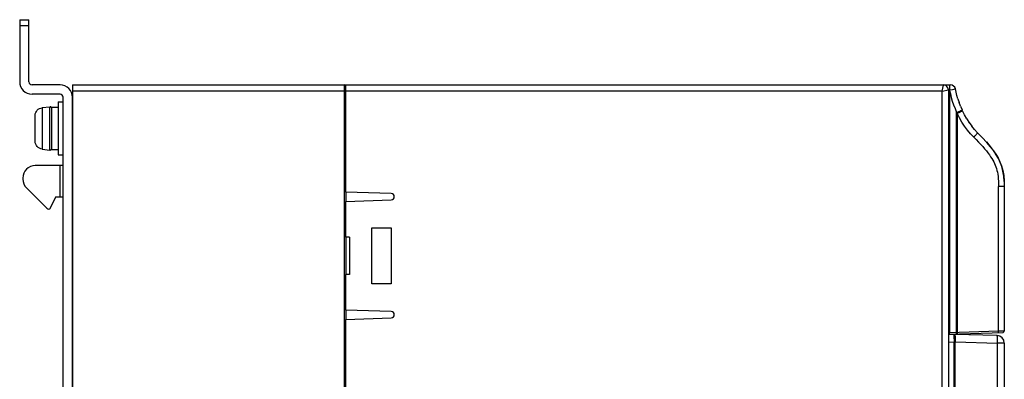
# Model space of a CAD drawing. Header units: millimetres. Extents: x 534 to 1249, y -141 to 479.
# Tile 50 of 51: x 913 to 1071, y 187 to 245. Entities that reach past the tile are written whole.
import ezdxf

# ---------------------------------------------------------------- set-up
doc = ezdxf.new("R2010")
doc.units = ezdxf.units.MM
doc.header["$LTSCALE"] = 23.1
doc.layers.get('0').update_dxf_attribs({"linetype": 'CONTINUOUS'})

msp = doc.modelspace()

# ---------------------------------------------------------------- linework, layer by layer
for p, q in [((912.93, 245.29), (912.93, 235.29)), ((912.93, 245.29), (914.43, 245.29)), ((914.43, 244.29), (912.93, 244.29)), ((914.43, 235.29), (914.43, 245.29)), ((919.43, 234.79), (914.93, 234.79)), ((921.43, 234.79), (921.43, 89.79)), ((921.43, 234.79), (965.23, 234.79)), ((965.23, 89.79), (965.23, 234.79)), ((965.43, 217.54), (965.43, 234.79)), ((965.43, 234.79), (1062.77, 234.79)), ((1061.43, 233.79), (1061.62, 234.75)), ((919.43, 233.29), (914.93, 233.29)), ((965.43, 233.79), (921.43, 233.79)), ((1061.43, 233.79), (965.43, 233.79)), ((1061.43, 233.79), (1062.43, 233.99)), ((1061.43, 110.02), (1061.43, 233.79)), ((1062.43, 233.99), (1062.43, 110.02)), ((1062.43, 233.88), (1062.63, 233.88)), ((1062.55, 233.99), (1062.62, 233.99)), ((1062.62, 233.99), (1063.09, 234.07)), ((1062.63, 233.88), (1062.62, 233.99)), ((1062.63, 233.88), (1062.63, 194.86)), ((1063.09, 234.07), (1063.36, 234.11)), ((1063.36, 234.11), (1063.48, 234.14)), ((919.13, 232.04), (919.13, 223.53)), ((919.13, 232.04), (919.93, 232.04)), ((919.93, 91.79), (919.93, 232.79)), ((921.43, 91.79), (921.43, 232.79)), ((1063.96, 232.55), (1064.16, 231.95)), ((1064.15, 231.97), (1064.16, 231.96)), ((1064.38, 231.36), (1064.16, 231.95)), ((915.43, 225.7), (915.43, 229.87)), ((916.53, 231.16), (917.81, 231.27)), ((916.53, 231.16), (916.53, 231.1)), ((917.81, 224.31), (917.81, 231.27)), ((918.03, 231.18), (918.03, 224.4)), ((918.03, 231.18), (919.13, 231.18)), ((1063.76, 230.34), (1064.1, 230.49)), ((1063.76, 194.9), (1063.76, 230.34)), ((1063.81, 230.28), (1063.76, 230.34)), ((1063.87, 230.22), (1063.81, 230.28)), ((1063.87, 230.22), (1063.87, 194.9)), ((1064.1, 230.49), (1064.29, 230.58)), ((1064.29, 230.58), (1064.45, 230.66)), ((1064.38, 231.36), (1064.64, 230.75)), ((1064.63, 230.74), (1064.64, 230.75)), ((1064.65, 230.71), (1064.64, 230.75)), ((1064.69, 230.64), (1064.65, 230.71)), ((915.43, 228.39), (915.43, 228.39)), ((1065.39, 229.32), (1065.78, 228.71)), ((1065.76, 228.74), (1066.2, 228.14)), ((1066.17, 228.18), (1066.18, 228.16)), ((1066.63, 227.63), (1066.64, 227.61)), ((1067.92, 226.28), (1067.13, 227.09)), ((916.53, 224.63), (916.53, 224.47)), ((916.53, 224.47), (916.53, 224.42)), ((916.53, 224.42), (917.81, 224.31)), ((918.03, 224.4), (919.13, 224.4)), ((919.13, 223.53), (919.93, 223.53)), ((919.79, 221.79), (915.43, 221.79)), ((919.43, 216.79), (919.43, 221.79)), ((913.43, 219.79), (913.43, 219.61)), ((917.29, 214.93), (914.02, 218.2)), ((965.43, 217.54), (965.43, 216.03)), ((972.73, 217.29), (965.43, 217.54)), ((1071.43, 218.41), (1070.52, 218.41)), ((1070.52, 195.13), (1070.52, 218.41)), ((1071.43, 218.41), (1071.43, 195.16)), ((918.73, 216.79), (917.73, 214.79)), ((918.73, 216.79), (919.93, 216.79)), ((965.43, 216.03), (972.73, 216.29)), ((965.43, 210.29), (965.43, 216.03)), ((917.64, 214.79), (917.73, 214.79)), ((969.63, 202.79), (969.63, 211.79)), ((969.63, 211.79), (972.73, 211.79)), ((972.73, 211.79), (972.73, 202.79)), ((965.43, 210.29), (965.43, 204.29)), ((966.03, 210.29), (965.43, 210.29)), ((966.03, 210.29), (966.03, 204.29)), ((965.43, 198.54), (965.43, 204.29)), ((966.03, 204.29), (965.43, 204.29)), ((972.73, 202.79), (969.63, 202.79)), ((965.43, 198.54), (965.43, 197.03)), ((972.73, 198.29), (965.43, 198.54)), ((965.43, 197.03), (972.73, 197.29)), ((965.43, 127.54), (965.43, 197.03)), ((1062.43, 194.65), (1071.24, 194.96)), ((1070.52, 195.13), (1062.63, 194.86)), ((1071.43, 195.16), (1070.52, 195.13)), ((1063.43, 194.62), (1062.43, 194.58)), ((1062.43, 193.38), (1063.34, 193.41)), ((1062.63, 194.86), (1062.45, 194.84)), ((1063.41, 193.41), (1063.34, 193.41)), ((1063.34, 176.27), (1063.34, 193.41)), ((1070.26, 194.44), (1063.43, 194.62)), ((1063.48, 193.41), (1063.48, 176.3)), ((1063.54, 193.42), (1070.34, 193.24)), ((1063.76, 194.86), (1063.76, 194.9)), ((1071.43, 193.24), (1070.34, 193.24)), ((1070.34, 180.49), (1070.34, 193.24)), ((1071.43, 193.24), (1071.43, 180.49))]:
    msp.add_line(p, q)
for points in [[(1061.62, 234.75), (1061.63, 234.77), (1061.63, 234.78), (1061.63, 234.79)], [(1062.58, 234.79), (1062.58, 234.78), (1062.59, 234.76), (1062.59, 234.73), (1062.6, 234.68), (1062.6, 234.63), (1062.61, 234.56), (1062.61, 234.48), (1062.62, 234.4), (1062.62, 234.3), (1062.62, 234.2), (1062.62, 234.1), (1062.62, 233.99)], [(1062.43, 233.99), (1062.44, 233.99), (1062.45, 233.99), (1062.46, 233.99), (1062.49, 233.99), (1062.52, 233.99), (1062.55, 233.99)], [(1062.63, 233.88), (1062.75, 233.33), (1062.9, 232.77), (1063.06, 232.19), (1063.26, 231.59), (1063.5, 230.97), (1063.76, 230.34)], [(1063.48, 234.14), (1063.52, 234.14), (1063.55, 234.15), (1063.55, 234.15)], [(1063.97, 232.53), (1063.81, 233.09), (1063.67, 233.63), (1063.55, 234.15)], [(915.43, 229.87), (915.45, 230.11), (915.51, 230.33), (915.62, 230.53), (915.75, 230.72), (915.92, 230.87), (916.11, 230.99), (916.31, 231.06), (916.53, 231.1)], [(916.53, 231.1), (916.53, 230.95), (916.53, 224.63)], [(1063.87, 230.22), (1063.98, 230.28), (1064.09, 230.33), (1064.19, 230.37), (1064.28, 230.42), (1064.37, 230.46), (1064.45, 230.5), (1064.52, 230.54), (1064.58, 230.57), (1064.63, 230.6), (1064.66, 230.62), (1064.68, 230.63), (1064.69, 230.64)], [(1066.51, 226.38), (1065.98, 226.94), (1065.49, 227.53), (1065.04, 228.15), (1064.62, 228.8), (1064.23, 229.49), (1063.87, 230.22)], [(1064.45, 230.66), (1064.52, 230.69), (1064.57, 230.71), (1064.61, 230.73), (1064.63, 230.74)], [(1065.39, 229.31), (1065.03, 229.95), (1064.69, 230.64)], [(1067.13, 227.09), (1066.65, 227.6), (1066.2, 228.14)], [(1066.51, 226.38), (1066.6, 226.47), (1066.68, 226.56), (1066.76, 226.64), (1066.84, 226.72), (1066.9, 226.79), (1066.96, 226.86), (1067.02, 226.92), (1067.06, 226.97), (1067.1, 227.02), (1067.12, 227.05), (1067.13, 227.07), (1067.13, 227.09)], [(916.53, 224.47), (916.31, 224.51), (916.11, 224.59), (915.92, 224.71), (915.75, 224.86), (915.62, 225.04), (915.51, 225.25), (915.45, 225.46), (915.43, 225.7)], [(1066.51, 226.38), (1066.91, 225.98), (1067.28, 225.59), (1067.63, 225.21), (1067.96, 224.85), (1068.26, 224.5), (1068.54, 224.17), (1068.8, 223.84), (1069.03, 223.53), (1069.23, 223.23), (1069.42, 222.94), (1069.58, 222.66), (1069.73, 222.39), (1069.86, 222.12), (1069.97, 221.86), (1070.08, 221.59), (1070.17, 221.31), (1070.25, 221.02), (1070.32, 220.72), (1070.38, 220.4), (1070.43, 220.05), (1070.47, 219.69), (1070.5, 219.29), (1070.51, 218.86), (1070.52, 218.41)], [(1071.41, 219.26), (1071.34, 220.08), (1071.22, 220.88), (1071.02, 221.63), (1070.78, 222.31), (1070.48, 222.94), (1070.14, 223.54), (1069.73, 224.15), (1069.22, 224.81), (1068.62, 225.52), (1067.88, 226.33)], [(1068.55, 225.6), (1069.15, 224.9), (1069.66, 224.24), (1070.08, 223.64), (1070.43, 223.05), (1070.73, 222.43), (1070.98, 221.77), (1071.19, 221.01), (1071.33, 220.18), (1071.41, 219.31), (1071.43, 218.41)], [(919.84, 221.8), (919.83, 221.8), (919.82, 221.79), (919.81, 221.79), (919.79, 221.79)], [(1070.51, 194.93), (1070.51, 194.94), (1070.52, 194.95), (1070.52, 194.96), (1070.52, 194.99), (1070.52, 195.02), (1070.52, 195.05), (1070.52, 195.09), (1070.52, 195.13)], [(1062.45, 194.84), (1062.44, 194.81), (1062.43, 194.77)], [(1062.63, 194.66), (1062.63, 194.66), (1062.63, 194.67), (1062.63, 194.69), (1062.63, 194.72), (1062.63, 194.75), (1062.63, 194.78), (1062.63, 194.82), (1062.63, 194.86)], [(1063.33, 194.61), (1063.32, 194.6), (1063.32, 194.57), (1063.32, 194.52)], [(1063.32, 194.52), (1063.32, 194.45), (1063.32, 194.37), (1063.32, 194.26), (1063.32, 194.15)], [(1063.32, 194.15), (1063.34, 193.57), (1063.34, 193.41)], [(1063.33, 194.61), (1063.34, 194.6), (1063.36, 194.57), (1063.37, 194.53), (1063.39, 194.46)], [(1063.39, 194.46), (1063.4, 194.38), (1063.41, 194.28), (1063.43, 194.16), (1063.44, 194.03), (1063.45, 193.89), (1063.46, 193.74), (1063.47, 193.58), (1063.48, 193.41)], [(1063.48, 193.41), (1063.45, 193.41), (1063.43, 193.41), (1063.41, 193.41)], [(1063.43, 194.62), (1063.45, 194.61), (1063.46, 194.58), (1063.47, 194.52), (1063.48, 194.46), (1063.5, 194.37), (1063.51, 194.26), (1063.52, 194.15), (1063.53, 194.02), (1063.53, 193.88), (1063.54, 193.73), (1063.54, 193.57), (1063.54, 193.42)], [(1063.5, 193.41), (1063.49, 193.41), (1063.48, 193.41)], [(1063.54, 193.42), (1063.53, 193.42), (1063.52, 193.41), (1063.5, 193.41)], [(1063.76, 194.7), (1063.76, 194.7), (1063.76, 194.71), (1063.76, 194.73), (1063.76, 194.75), (1063.76, 194.78), (1063.76, 194.82), (1063.76, 194.86)], [(1063.87, 194.9), (1063.87, 194.86), (1063.87, 194.82), (1063.87, 194.79), (1063.87, 194.76), (1063.86, 194.74), (1063.86, 194.72), (1063.86, 194.7), (1063.86, 194.7)], [(1070.34, 193.24), (1070.34, 193.39), (1070.34, 193.55), (1070.34, 193.7), (1070.34, 193.84), (1070.33, 193.97), (1070.33, 194.09), (1070.32, 194.19), (1070.31, 194.28), (1070.3, 194.35), (1070.29, 194.4), (1070.28, 194.43), (1070.26, 194.44)]]:
    msp.add_lwpolyline(points)
for centre, radius, start, end in [((914.93, 235.29), 2, 180, 270), ((914.93, 235.29), 0.5, 180, 270), ((919.43, 232.79), 2, 0, 90), ((965.23, 234.59), 0.2, 11.25, 90), ((1061.63, 233.99), 0.8, 0, 90), ((1062.77, 233.99), 0.8, 11.8182, 90), ((919.43, 232.79), 0.5, 0, 90), ((917.83, 231.07), 0.2, 15.8333, 95), ((917.83, 224.5), 0.2, 265, 344.1667), ((915.43, 219.79), 2, 90, 180), ((915.43, 219.61), 2, 180, 225), ((972.73, 216.79), 0.5, 270, 90), ((917.64, 215.29), 0.5, 225, 270), ((972.73, 197.79), 0.5, 270, 90), ((1071.23, 195.16), 0.2, 272, 360), ((1070.23, 193.24), 1.2, 0, 88.5)]:
    msp.add_arc(centre, radius, start, end)

doc.saveas('drawing.dxf')
